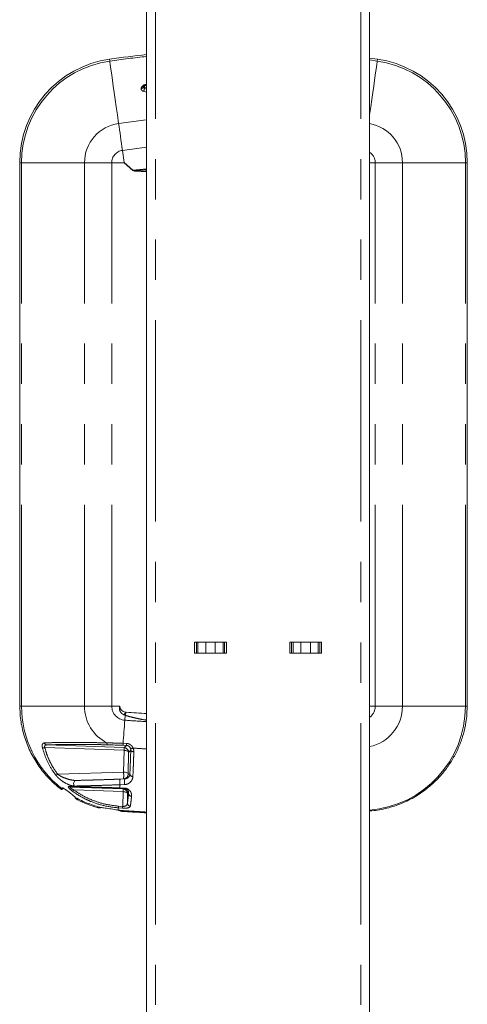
# Model space of a CAD drawing. Header units: millimetres. Extents: x 2 to 601, y 5 to 415.
# Tile 40 of 144: x 83 to 97, y 36 to 67. Entities that reach past the tile are written whole.
import ezdxf

# ---------------------------------------------------------------- set-up
doc = ezdxf.new("R2010")
doc.units = ezdxf.units.MM
doc.linetypes.add('PHANTOM', pattern=[12.7, 6.35, -1.27, 1.27, -1.27, 1.27, -1.27])

msp = doc.modelspace()

# ---------------------------------------------------------------- linework, layer by layer
at = {"color": 7, "linetype": 'Continuous', "lineweight": 15}
for p, q in [((87.083, 25.8625), (87.083, 114.7125)), ((94.113, 25.8625), (94.113, 114.7125)), ((94.3637, 65.8425), (94.113, 65.8771)), ((83.0796, 62.5782), (83.0796, 45.7065)), ((83.0797, 62.5782), (83.0796, 62.5782)), ((97.1964, 62.5782), (97.1965, 62.5782)), ((97.1965, 45.7065), (97.1965, 62.5782)), ((88.5948, 47.4625), (88.6522, 47.4625)), ((88.6522, 47.4625), (88.7002, 47.4625)), ((88.7002, 47.4625), (88.9491, 47.4625)), ((89.247, 47.4625), (88.9491, 47.4625)), ((89.247, 47.4625), (89.4959, 47.4625)), ((89.5438, 47.4625), (89.4959, 47.4625)), ((89.5438, 47.4625), (89.6013, 47.4625)), ((91.6522, 47.4625), (91.5948, 47.4625)), ((91.6522, 47.4625), (91.7002, 47.4625)), ((91.9491, 47.4625), (91.7002, 47.4625)), ((91.9491, 47.4625), (92.247, 47.4625)), ((92.4959, 47.4625), (92.247, 47.4625)), ((92.5438, 47.4625), (92.4959, 47.4625)), ((92.6013, 47.4625), (92.5438, 47.4625)), ((88.6522, 47.1125), (88.5948, 47.1125)), ((88.6522, 47.1125), (88.7002, 47.1125)), ((88.9491, 47.1125), (88.7002, 47.1125)), ((89.247, 47.1125), (88.9491, 47.1125)), ((89.4959, 47.1125), (89.247, 47.1125)), ((89.5438, 47.1125), (89.4959, 47.1125)), ((89.6013, 47.1125), (89.5438, 47.1125)), ((91.5948, 47.1125), (91.6522, 47.1125)), ((91.6522, 47.1125), (91.7002, 47.1125)), ((91.7002, 47.1125), (91.9491, 47.1125)), ((91.9491, 47.1125), (92.247, 47.1125)), ((92.247, 47.1125), (92.4959, 47.1125)), ((92.5438, 47.1125), (92.4959, 47.1125)), ((92.5438, 47.1125), (92.6013, 47.1125)), ((83.0797, 45.7065), (83.0796, 45.7065)), ((97.1964, 45.7065), (97.1965, 45.7065)), ((83.0803, 45.4445), (83.0922, 45.1847)), ((97.1839, 45.1847), (97.1958, 45.4445)), ((86.413, 45.2562), (86.4388, 45.2543)), ((86.1774, 42.1652), (86.1808, 42.1649))]:
    msp.add_line(p, q, dxfattribs=at)
at = {"color": 7, "linetype": 'PHANTOM', "lineweight": 0}
for p, q in [((87.358, 25.8625), (87.358, 114.7125)), ((93.838, 25.8625), (93.838, 114.7125)), ((85.9124, 65.8425), (85.9206, 65.7847)), ((94.113, 65.8182), (94.3555, 65.7847)), ((94.3637, 65.8425), (94.3555, 65.7847)), ((86.9851, 64.9824), (86.9916, 64.9863)), ((87.0133, 64.9204), (87.083, 64.9025)), ((87.0239, 64.9552), (87.083, 64.9399)), ((87.082, 65.0084), (87.083, 65.0098)), ((87.083, 64.8038), (86.9851, 64.8291)), ((86.3214, 62.9682), (87.083, 63.0655)), ((86.3214, 62.9682), (86.3761, 62.5834)), ((83.0797, 62.5782), (83.138, 62.5782)), ((83.0797, 62.5782), (83.0797, 45.7065)), ((83.138, 62.5782), (85.1244, 62.5782)), ((83.138, 45.4445), (83.138, 62.5782)), ((85.1244, 62.5782), (85.983, 62.5782)), ((85.1244, 45.4445), (85.1244, 62.5782)), ((85.983, 45.4445), (85.983, 62.5782)), ((85.983, 62.5782), (86.3716, 62.5782)), ((86.6484, 62.3369), (86.3716, 62.5782)), ((86.3761, 62.5834), (86.6529, 62.3421)), ((94.2931, 62.5782), (94.113, 62.5782)), ((94.2931, 45.4445), (94.2931, 62.5782)), ((95.1517, 62.5782), (94.2931, 62.5782)), ((95.1517, 45.4445), (95.1517, 62.5782)), ((97.138, 62.5782), (95.1517, 62.5782)), ((97.138, 45.4445), (97.138, 62.5782)), ((97.1964, 62.5782), (97.138, 62.5782)), ((97.1964, 45.7065), (97.1964, 62.5782)), ((86.6529, 62.3421), (87.083, 62.3901)), ((88.5948, 47.1125), (88.5948, 47.4625)), ((88.6522, 47.4625), (88.6522, 47.1125)), ((88.7002, 47.1125), (88.7002, 47.4625)), ((88.9491, 47.4625), (88.9491, 47.1125)), ((89.247, 47.1125), (89.247, 47.4625)), ((89.4959, 47.4625), (89.4959, 47.1125)), ((89.5438, 47.1125), (89.5438, 47.4625)), ((89.6013, 47.4625), (89.6013, 47.1125)), ((91.5948, 47.4625), (91.5948, 47.1125)), ((91.6522, 47.1125), (91.6522, 47.4625)), ((91.7002, 47.4625), (91.7002, 47.1125)), ((91.9491, 47.1125), (91.9491, 47.4625)), ((92.247, 47.4625), (92.247, 47.1125)), ((92.4959, 47.1125), (92.4959, 47.4625)), ((92.5438, 47.4625), (92.5438, 47.1125)), ((92.6013, 47.1125), (92.6013, 47.4625)), ((83.138, 45.4445), (83.0803, 45.4445)), ((85.1244, 45.4445), (83.138, 45.4445)), ((85.983, 45.4445), (85.1244, 45.4445)), ((86.238, 45.4445), (85.983, 45.4445)), ((94.2931, 45.4445), (94.113, 45.4445)), ((95.1517, 45.4445), (94.2931, 45.4445)), ((97.138, 45.4445), (95.1517, 45.4445)), ((97.1958, 45.4445), (97.138, 45.4445)), ((86.4058, 45.1575), (86.3826, 45.1659)), ((86.4058, 45.1575), (86.3943, 45.0018)), ((86.4388, 45.2543), (86.4058, 45.1575)), ((86.3717, 44.0516), (83.8732, 44.1359)), ((83.9324, 44.2203), (86.3717, 44.1379)), ((86.4443, 44.208), (86.3401, 44.2115)), ((86.3408, 44.2732), (86.4451, 44.2699)), ((86.3717, 44.1379), (86.4443, 44.208)), ((86.3549, 43.3666), (86.3717, 44.0516)), ((86.5162, 43.9882), (86.4995, 43.3032)), ((86.5828, 44.0524), (86.5162, 43.9882)), ((84.2813, 43.2952), (86.3549, 43.3666)), ((86.3549, 43.1533), (84.8539, 43.1016)), ((86.3938, 43.1482), (86.3549, 43.1533)), ((86.4995, 43.3032), (86.5538, 43.2961)), ((84.6948, 42.8919), (86.3398, 42.8348)), ((86.2375, 42.8661), (86.3845, 42.8612)), ((86.3867, 42.841), (86.2399, 42.846)), ((86.3919, 42.9716), (86.2448, 42.9662)), ((86.247, 43.1433), (86.3938, 43.1482)), ((86.3398, 42.8348), (86.3867, 42.841)), ((86.3398, 42.7483), (84.7888, 42.8021)), ((84.8333, 42.5685), (84.8337, 42.5673)), ((86.3284, 42.2836), (86.3398, 42.7483)), ((86.4843, 42.6849), (86.4771, 42.3881)), ((86.513, 42.6887), (86.4843, 42.6849)), ((86.325, 42.2285), (86.1913, 42.238)), ((86.195, 42.293), (86.3284, 42.2836)), ((86.1808, 42.1649), (86.1859, 42.1639)), ((86.1823, 42.1643), (86.1859, 42.1639)), ((86.1859, 42.1645), (86.1859, 42.1639)), ((86.2654, 42.1379), (86.2662, 42.1363))]:
    msp.add_line(p, q, dxfattribs=at)
at = {"color": 7, "linetype": 'PHANTOM', "lineweight": 0, "flags": 128}
for points in [[(85.9206, 65.7847), (85.9262, 65.7454), (85.9354, 65.6805), (85.9482, 65.5907), (85.9645, 65.4764), (85.9841, 65.3386), (86.0069, 65.1783), (86.0328, 64.9965), (86.0615, 64.7947), (86.0928, 64.5744), (86.1266, 64.337), (86.1625, 64.0843), (86.2004, 63.8182)], [(94.3555, 65.7847), (94.3499, 65.7454), (94.3407, 65.6805), (94.3279, 65.5907), (94.3116, 65.4764), (94.292, 65.3386), (94.2692, 65.1783), (94.2433, 64.9965), (94.2146, 64.7947), (94.1833, 64.5744), (94.1495, 64.337), (94.1135, 64.0843), (94.113, 64.0809)], [(86.2004, 63.8182), (87.0714, 63.9282), (87.083, 63.9295)], [(86.2004, 63.8182), (86.2147, 63.7181), (86.2292, 63.6156), (86.2441, 63.511), (86.2592, 63.4047), (86.2746, 63.2969), (86.2901, 63.188), (86.3057, 63.0783), (86.3214, 62.9682)], [(86.3826, 45.1659), (86.3864, 45.1772), (86.3902, 45.1885), (86.394, 45.1998), (86.3978, 45.2111), (86.4016, 45.2224), (86.4054, 45.2336), (86.4092, 45.2449), (86.413, 45.2562)], [(86.3943, 45.0018), (86.3875, 44.9083), (86.3806, 44.8151), (86.3738, 44.7224), (86.3671, 44.6304), (86.3604, 44.5393), (86.3538, 44.4493), (86.3472, 44.3605), (86.3408, 44.2732)], [(86.5162, 43.9882), (86.5123, 44), (86.5034, 44.0113), (86.4897, 44.0219), (86.4718, 44.0313), (86.4503, 44.0392), (86.4258, 44.0453), (86.3993, 44.0495), (86.3717, 44.0516)], [(86.5828, 44.0524), (86.5854, 44.0436), (86.5914, 44.035), (86.6005, 44.0271), (86.6125, 44.02), (86.6269, 44.0141), (86.6433, 44.0095), (86.661, 44.0064), (86.6795, 44.0049)], [(86.4995, 43.3032), (86.4956, 43.315), (86.4866, 43.3263), (86.473, 43.3369), (86.4551, 43.3463), (86.4335, 43.3542), (86.409, 43.3604), (86.3825, 43.3645), (86.3549, 43.3666)], [(84.3883, 42.8273), (84.391, 42.8318), (84.402, 42.8498), (84.4032, 42.8519)], [(84.808, 42.9248), (84.7921, 42.9472), (84.7821, 42.9746), (84.7789, 43.0045), (84.7829, 43.0341), (84.7935, 43.0608), (84.81, 43.0821), (84.8308, 43.0961), (84.8539, 43.1016)], [(86.2448, 42.9662), (86.2439, 42.9534), (86.243, 42.9407), (86.242, 42.928), (86.2411, 42.9155), (86.2402, 42.903), (86.2393, 42.8906), (86.2384, 42.8783), (86.2375, 42.8661)], [(86.3398, 42.7483), (86.3674, 42.7462), (86.3939, 42.742), (86.4184, 42.7359), (86.4399, 42.728), (86.4578, 42.7186), (86.4715, 42.708), (86.4804, 42.6967), (86.4843, 42.6849)], [(85.5975, 42.2379), (85.6002, 42.2426), (85.601, 42.244)], [(86.1913, 42.238), (86.1904, 42.2253), (86.1896, 42.2137), (86.1888, 42.203), (86.1881, 42.1933), (86.1874, 42.1846), (86.1869, 42.1769), (86.1864, 42.1702), (86.1859, 42.1645)], [(86.1859, 42.1645), (86.1853, 42.1645), (86.1847, 42.1646), (86.184, 42.1646), (86.1834, 42.1647), (86.1827, 42.1647), (86.1821, 42.1648), (86.1814, 42.1648), (86.1808, 42.1649)]]:
    msp.add_lwpolyline(points, dxfattribs=at)
at = {"color": 7, "linetype": 'Continuous', "lineweight": 15, "flags": 128}
msp.add_lwpolyline([(84.4323, 42.8353), (84.4428, 42.8525), (84.4473, 42.8599)], dxfattribs=at)
at = {"color": 7, "linetype": 'Continuous', "lineweight": 15}
for centre, radius, start, end in [((86.3768, 62.5782), 3.2971, 98.09811, 180), ((90.138, 36.1445), 29.9971, 95.84531, 98.09811), ((93.8992, 62.5782), 3.2971, 0, 81.90189), ((86.4268, 45.4445), 0.1888, 180, 265.79936), ((90.038, 94.612), 49.4888, 265.82928, 266.57681), ((85.6051, 42.2669), 0.0299, 255.28081, 329.71492)]:
    msp.add_arc(centre, radius, start, end, dxfattribs=at)
at = {"color": 7, "linetype": 'PHANTOM', "lineweight": 0}
for centre, radius, start, end in [((90.138, 36.1445), 29.9388, 95.85674, 98.09811), ((86.3768, 62.5782), 3.2388, 98.09811, 180), ((93.8992, 62.5782), 3.2388, 0, 81.90189), ((86.9146, 64.9905), 0.0717, 265.0815, 336.47034), ((86.949, 65.024), 0.0551, 248.30387, 311.00343), ((86.8064, 64.9343), 0.2074, 329.51882, 356.1791), ((87.0026, 64.9704), 0.0193, 63.05504, 124.68553), ((87.0892, 64.9164), 0.076, 149.28148, 176.97599), ((86.3768, 62.5782), 1.2525, 98.09811, 180), ((93.8992, 62.5782), 1.2525, 0, 80.17108), ((86.3768, 62.5782), 0.3939, 98.09811, 180), ((93.8992, 62.5782), 0.3939, 0, 57.12307), ((91.348, 58.2258), 6.244, 138.75797, 138.82128), ((86.4268, 45.4445), 3.2888, 180, 232.0264), ((86.4268, 45.4445), 1.3025, 180, 242.78811), ((86.4268, 45.4445), 0.4439, 180, 265.79936), ((93.8492, 45.4445), 0.4439, 306.46512, 0), ((93.8492, 45.4445), 1.3025, 281.68563, 0), ((93.8492, 45.4445), 3.2888, 274.60088, 0), ((90.038, 94.612), 49.7439, 265.79936, 266.59438), ((83.8388, 44.2776), 0.1458, 252.98884, 283.62302), ((83.9428, 44.309), 0.0893, 195.92096, 263.2918), ((85.916, 44.2773), 0.0852, 174.06764, 217.13853), ((87.271, 44.232), 0.9311, 177.45873, 181.25657), ((86.366, 43.9877), 0.1503, 0.17623, 87.82099), ((85.4654, 44.0947), 0.9073, 357.27264, 2.72736), ((87.4377, 44.2263), 0.9936, 177.48837, 181.05862), ((86.6132, 44.1965), 0.0856, 239.86788, 300.40521), ((90.038, 94.612), 50.6025, 266.16831, 266.65223), ((84.2063, 43.3983), 0.1275, 275.07453, 306.05516), ((85.265, 43.26), 1.0951, 354.4125, 5.5875), ((86.3495, 43.3032), 0.15, 272.06657, 0.01253), ((86.6427, 43.3184), 0.0917, 194.09025, 273.99618), ((84.4217, 42.8755), 0.03, 231.97227, 326.69417), ((84.4285, 42.8911), 0.0302, 232.26884, 287.23836), ((84.6989, 42.9686), 0.0768, 224.45422, 266.98109), ((86.6183, 43.0502), 0.3828, 165.92794, 192.66643), ((86.2903, 42.8622), 0.053, 175.75159, 197.74618), ((86.78, 43.0557), 0.3971, 166.52978, 192.2229), ((86.442, 42.857), 0.0576, 175.8704, 196.20609), ((84.4067, 42.8509), 0.03, 232.02452, 328.4741), ((84.6838, 42.8811), 0.1314, 295.82847, 323.02869), ((84.8474, 42.5945), 0.0296, 199.24767, 241.57519), ((84.8478, 42.5933), 0.0296, 199.71592, 241.57845), ((84.8611, 42.5565), 0.0296, 199.67922, 242.06699), ((86.4268, 45.4445), 3.2888, 241.02617, 256.49982), ((86.3344, 42.6849), 0.15, 359.98886, 87.93204), ((85.5359, 42.7915), 0.805, 356.91846, 3.08154), ((86.6087, 42.6983), 0.0962, 185.76447, 269.09705), ((85.6086, 42.273), 0.03, 255.35485, 299.59762), ((90.6775, 41.9677), 4.4943, 175.84914, 176.55281), ((89.8388, 42.0388), 3.519, 176.01041, 176.9091), ((86.5762, 42.3921), 0.0992, 182.29407, 266.76739), ((90.038, 94.612), 52.5888, 265.79936, 266.77882), ((86.2674, 42.1676), 0.0298, 206.58448, 266.21586), ((86.2682, 42.1661), 0.0299, 225.67694, 266.19769)]:
    msp.add_arc(centre, radius, start, end, dxfattribs=at)
at = {"color": 7, "linetype": 'Continuous', "lineweight": 15}
for centre, start_param, end_param in [((83.5145, 45.7065), 1.5707963, 1.6235449), ((96.7616, 45.7065), 4.6596404, 4.712389)]:
    msp.add_ellipse(centre, major_axis=(0, 4.97), ratio=0.0874887, start_param=start_param, end_param=end_param, dxfattribs=at)
at = {"color": 7, "linetype": 'PHANTOM', "lineweight": 0}
for points, knots in [([(86.9085, 64.9191), (86.9089, 64.9225), (86.911, 64.9409), (86.9207, 64.9584), (86.9286, 64.9728)], [0, 0, 0, 0, 0.1839583, 1, 1, 1, 1]), ([(86.9851, 64.8291), (86.9797, 64.8308), (86.9601, 64.837), (86.9324, 64.8552), (86.9102, 64.8853), (86.909, 64.9079), (86.9085, 64.9191)], [0, 0, 0, 0, 0.1123793, 0.4067317, 0.7042208, 1, 1, 1, 1]), ([(86.9286, 64.9728), (86.9395, 64.9857), (86.9587, 65.0086), (86.9991, 65.0321), (87.0397, 65.0433), (87.0685, 65.0463), (87.0822, 65.0436), (87.083, 65.0435)], [0, 0, 0, 0, 0.32603702, 0.57667104, 0.77279905, 0.98598267, 1, 1, 1, 1]), ([(86.9851, 64.9824), (86.9828, 64.9768), (86.98, 64.9699), (86.9803, 64.9632), (86.9803, 64.9619)], [0, 0, 0, 0, 0.8083946, 1, 1, 1, 1]), ([(86.9803, 64.9619), (86.9804, 64.9627), (86.9808, 64.9651), (86.9828, 64.9727), (86.9866, 64.9803), (86.9909, 64.9854), (86.9916, 64.9863)], [0, 0, 0, 0, 0.0876935, 0.2710709, 0.8808758, 1, 1, 1, 1]), ([(86.9803, 64.9619), (86.9806, 64.9565), (86.9812, 64.9457), (86.9911, 64.9319), (87.0031, 64.9238), (87.0112, 64.9211), (87.0133, 64.9204)], [0, 0, 0, 0, 0.3149958, 0.6247715, 0.9020768, 1, 1, 1, 1]), ([(87.083, 65.0212), (87.0785, 65.0223), (87.0697, 65.0247), (87.056, 65.0246), (87.0424, 65.0228), (87.0331, 65.0202), (87.0184, 65.0142), (87, 65.0023), (86.9907, 64.9898), (86.9851, 64.9824)], [0, 0, 0, 0, 0.1197139, 0.2332978, 0.284628, 0.4066772, 0.43954, 0.6650334, 1, 1, 1, 1]), ([(87.0113, 64.9876), (87.0099, 64.9853), (87.0069, 64.9803), (87.0072, 64.9718), (87.0107, 64.964), (87.0165, 64.9581), (87.0217, 64.9561), (87.0239, 64.9552)], [0, 0, 0, 0, 0.1911064, 0.4240554, 0.6615841, 0.852481, 1, 1, 1, 1]), ([(87.082, 65.0084), (87.0769, 65.0096), (87.0667, 65.0121), (87.05, 65.0111), (87.0337, 65.0059), (87.0206, 64.9976), (87.0141, 64.9906), (87.0113, 64.9876)], [0, 0, 0, 0, 0.19870394, 0.39821961, 0.58364746, 0.82175345, 1, 1, 1, 1]), ([(87.083, 62.3076), (87.0696, 62.3072), (86.9555, 62.3037), (86.8185, 62.3089), (86.6825, 62.318), (86.6543, 62.3336), (86.6484, 62.3369)], [0, 0, 0, 0, 0.0922077, 0.7803341, 0.9539591, 1, 1, 1, 1]), ([(86.6529, 62.3421), (86.6586, 62.3408), (86.6883, 62.3343), (86.8195, 62.34), (86.9564, 62.3457), (87.0695, 62.3534), (87.083, 62.3543)], [0, 0, 0, 0, 0.0406514, 0.2110007, 0.9054686, 1, 1, 1, 1]), ([(86.3826, 45.1659), (86.3594, 45.1763), (86.3185, 45.1948), (86.2708, 45.2418), (86.2361, 45.2988), (86.2207, 45.3686), (86.2282, 45.4177), (86.2367, 45.4411), (86.2374, 45.4428), (86.238, 45.4445)], [0, 0, 0, 0, 0.2172159, 0.3832347, 0.5678014, 0.7859408, 0.9844727, 0.984582, 1, 1, 1, 1]), ([(87.083, 45.0008), (87.0118, 45.0135), (86.8664, 45.0394), (86.6726, 45.0825), (86.5178, 45.1217), (86.4376, 45.1473), (86.4058, 45.1575)], [0, 0, 0, 0, 0.311895, 0.6368279, 0.8559977, 1, 1, 1, 1]), ([(83.7962, 44.1382), (83.7925, 44.1576), (83.7852, 44.1962), (83.7928, 44.2413), (83.8148, 44.2759), (83.8413, 44.2813), (83.857, 44.2845)], [0, 0, 0, 0, 0.2270697, 0.454166, 0.6786924, 1, 1, 1, 1]), ([(84.2175, 43.2712), (84.1804, 43.322), (84.066, 43.4786), (83.909, 43.7654), (83.8341, 44.0129), (83.7962, 44.1382)], [0, 0, 0, 0, 0.1916121, 0.5907046, 1, 1, 1, 1]), ([(83.857, 44.2845), (83.9462, 44.2881), (84.1246, 44.2954), (84.435, 44.3006), (84.7516, 44.302), (85.0643, 44.3005), (85.3531, 44.2966), (85.6102, 44.2916), (85.7562, 44.288), (85.8312, 44.2861)], [0, 0, 0, 0, 0.19006251, 0.38011296, 0.52647457, 0.67331771, 0.81961502, 0.9073784, 1, 1, 1, 1]), ([(83.9324, 44.2203), (83.9173, 44.2188), (83.8926, 44.2165), (83.871, 44.198), (83.8653, 44.1807), (83.8649, 44.1633), (83.8677, 44.1496), (83.8722, 44.1384), (83.8732, 44.1359)], [0, 0, 0, 0, 0.3510115, 0.5740556, 0.7368322, 0.786323, 0.9525502, 1, 1, 1, 1]), ([(83.8732, 44.1359), (83.8936, 44.0628), (83.9344, 43.9166), (84.026, 43.7022), (84.1386, 43.4926), (84.2337, 43.361), (84.2813, 43.2952)], [0, 0, 0, 0, 0.245152, 0.4903039, 0.7451536, 1, 1, 1, 1]), ([(85.8481, 44.2258), (85.7073, 44.2288), (85.4818, 44.2336), (85.1891, 44.2369), (84.9566, 44.2383), (84.734, 44.2382), (84.4755, 44.2363), (84.1933, 44.2313), (84.02, 44.224), (83.9324, 44.2203)], [0, 0, 0, 0, 0.17980175, 0.28797046, 0.39614737, 0.50779854, 0.61945379, 0.80767834, 1, 1, 1, 1]), ([(85.8312, 44.2861), (85.8968, 44.2849), (86.065, 44.2817), (86.2363, 44.2764), (86.3408, 44.2732)], [0, 0, 0, 0, 0.3896859, 1, 1, 1, 1]), ([(86.5702, 44.1224), (86.5627, 44.1363), (86.548, 44.1633), (86.5096, 44.1927), (86.4775, 44.2038), (86.4569, 44.2072), (86.4492, 44.2077), (86.4443, 44.208)], [0, 0, 0, 0, 0.3283264, 0.6373636, 0.8671927, 0.9146343, 1, 1, 1, 1]), ([(86.4451, 44.2699), (86.4533, 44.2693), (86.488, 44.2671), (86.5496, 44.2465), (86.6172, 44.1947), (86.6433, 44.1468), (86.6565, 44.1226)], [0, 0, 0, 0, 0.0879139, 0.3730742, 0.684438, 1, 1, 1, 1]), ([(86.5828, 44.0524), (86.5822, 44.0713), (86.5814, 44.0947), (86.572, 44.1179), (86.5702, 44.1224)], [0, 0, 0, 0, 0.8035516, 1, 1, 1, 1]), ([(86.6565, 44.1226), (86.6597, 44.115), (86.6755, 44.0771), (86.6777, 44.0369), (86.6795, 44.0049)], [0, 0, 0, 0, 0.2013112, 1, 1, 1, 1]), ([(86.5538, 43.2961), (86.5593, 43.4117), (86.5703, 43.6451), (86.5786, 43.9158), (86.5828, 44.0524)], [0, 0, 0, 0, 0.4954495, 1, 1, 1, 1]), ([(86.6795, 44.0049), (86.6777, 43.9468), (86.6726, 43.7782), (86.6628, 43.5121), (86.6537, 43.3224), (86.6491, 43.227)], [0, 0, 0, 0, 0.2069764, 0.6012218, 1, 1, 1, 1]), ([(84.808, 42.9248), (84.7784, 42.9276), (84.6973, 42.9354), (84.5673, 42.9915), (84.4438, 43.065), (84.3483, 43.1358), (84.2702, 43.2071), (84.2307, 43.2552), (84.2175, 43.2712)], [0, 0, 0, 0, 0.1660344, 0.4549123, 0.6047609, 0.7543387, 0.9179236, 1, 1, 1, 1]), ([(84.2813, 43.2952), (84.2939, 43.2859), (84.3336, 43.2567), (84.4375, 43.2012), (84.5878, 43.1443), (84.7406, 43.1066), (84.8243, 43.1029), (84.8539, 43.1016)], [0, 0, 0, 0, 0.0736346, 0.2318433, 0.5376614, 0.8362804, 1, 1, 1, 1]), ([(86.6491, 43.227), (86.6477, 43.213), (86.6429, 43.1654), (86.6105, 43.0911), (86.5459, 43.0232), (86.4694, 42.9814), (86.4158, 42.9747), (86.3919, 42.9716)], [0, 0, 0, 0, 0.11771104, 0.39993396, 0.6699376, 0.85274879, 1, 1, 1, 1]), ([(84.3162, 42.8769), (84.3222, 42.8721), (84.337, 42.8602), (84.3583, 42.8445), (84.3753, 42.833), (84.3856, 42.8272), (84.3874, 42.8273), (84.3883, 42.8273)], [0, 0, 0, 0, 0.1853032, 0.4629144, 0.6786357, 0.8391572, 1, 1, 1, 1]), ([(84.4032, 42.8519), (84.4042, 42.8535), (84.4064, 42.8575), (84.4087, 42.8636), (84.41, 42.8672)], [0, 0, 0, 0, 0.3998407, 1, 1, 1, 1]), ([(84.41, 42.8672), (84.4121, 42.869), (84.4165, 42.8726), (84.4425, 42.8633), (84.4793, 42.8431), (84.5249, 42.8141), (84.5857, 42.7719), (84.6656, 42.7125), (84.7473, 42.6483), (84.8138, 42.5932), (84.8271, 42.5764), (84.8333, 42.5685)], [0, 0, 0, 0, 0.0788156, 0.1583099, 0.2260895, 0.2880288, 0.3779367, 0.5056822, 0.6765966, 0.8494826, 1, 1, 1, 1]), ([(84.7411, 42.7629), (84.7129, 42.7846), (84.6701, 42.8174), (84.6301, 42.8606), (84.6129, 42.888), (84.6124, 42.9059), (84.6245, 42.9141), (84.6379, 42.9146), (84.644, 42.9148)], [0, 0, 0, 0, 0.3219586, 0.4872789, 0.6273967, 0.7682357, 0.8923613, 1, 1, 1, 1]), ([(84.644, 42.9148), (84.7114, 42.9132), (84.8462, 42.91), (85.1042, 42.9028), (85.3968, 42.894), (85.6727, 42.8851), (85.9539, 42.8758), (86.1285, 42.8699), (86.2375, 42.8661)], [0, 0, 0, 0, 0.181578, 0.3631208, 0.5452527, 0.7273367, 0.8297294, 1, 1, 1, 1]), ([(84.6948, 42.8919), (84.6888, 42.8919), (84.6766, 42.8919), (84.6652, 42.8879), (84.6637, 42.8815), (84.6673, 42.8737), (84.6739, 42.8671), (84.6884, 42.8553), (84.723, 42.8329), (84.762, 42.8147), (84.7888, 42.8021)], [0, 0, 0, 0, 0.10604361, 0.21613567, 0.29529081, 0.33366203, 0.43646799, 0.45961271, 0.62863625, 1, 1, 1, 1]), ([(86.2399, 42.846), (86.1561, 42.8489), (85.9869, 42.8547), (85.7142, 42.8635), (85.4263, 42.8725), (85.1439, 42.8807), (84.8918, 42.8875), (84.7611, 42.8904), (84.6948, 42.8919)], [0, 0, 0, 0, 0.1349197, 0.2723795, 0.4516381, 0.6365332, 0.8157487, 1, 1, 1, 1]), ([(86.2448, 42.9662), (86.1195, 42.9621), (85.8646, 42.9538), (85.517, 42.9433), (85.2055, 42.9346), (84.9743, 42.9286), (84.8524, 42.9258), (84.808, 42.9248)], [0, 0, 0, 0, 0.2244844, 0.4566414, 0.6644585, 0.8776926, 1, 1, 1, 1]), ([(84.8539, 43.1016), (84.897, 43.1027), (85.0133, 43.1055), (85.2371, 43.1116), (85.5352, 43.1203), (85.8743, 43.1308), (86.1214, 43.1391), (86.247, 43.1433)], [0, 0, 0, 0, 0.1224498, 0.3304192, 0.5437119, 0.7680723, 1, 1, 1, 1]), ([(86.3845, 42.8612), (86.3876, 42.8611), (86.4099, 42.86), (86.4515, 42.8516), (86.5064, 42.8256), (86.5509, 42.7869), (86.5877, 42.7323), (86.6089, 42.6688), (86.6078, 42.6244), (86.6072, 42.6022)], [0, 0, 0, 0, 0.0165133, 0.1210331, 0.2255324, 0.3771174, 0.528703, 0.7639159, 1, 1, 1, 1]), ([(86.513, 42.6887), (86.5142, 42.7149), (86.5158, 42.749), (86.4856, 42.7962), (86.461, 42.8188), (86.4315, 42.8332), (86.4085, 42.839), (86.3949, 42.8406), (86.3885, 42.8409), (86.3867, 42.841)], [0, 0, 0, 0, 0.5185847, 0.6748592, 0.8188219, 0.9068558, 0.956094, 0.9874391, 1, 1, 1, 1]), ([(86.1913, 42.238), (86.0474, 42.2547), (85.7553, 42.2885), (85.4122, 42.3995), (85.0663, 42.5495), (84.8764, 42.6741), (84.7411, 42.7629)], [0, 0, 0, 0, 0.2752443, 0.5584837, 0.685432, 1, 1, 1, 1]), ([(84.7888, 42.8021), (84.879, 42.7412), (85.0611, 42.6183), (85.3894, 42.4662), (85.7681, 42.3431), (86.0514, 42.3099), (86.195, 42.293)], [0, 0, 0, 0, 0.21886, 0.441631, 0.7168168, 1, 1, 1, 1]), ([(84.8337, 42.5673), (84.8346, 42.5648), (84.8391, 42.5524), (84.8436, 42.5402), (84.8472, 42.5304)], [0, 0, 0, 0, 0.2010178, 1, 1, 1, 1]), ([(84.8472, 42.5304), (84.8473, 42.5302), (84.8479, 42.5289), (84.8534, 42.5242), (84.8689, 42.5139), (84.8912, 42.5008), (84.9083, 42.4919), (84.9168, 42.4875)], [0, 0, 0, 0, 0.0417701, 0.2541799, 0.4929898, 0.7464913, 1, 1, 1, 1]), ([(86.4771, 42.3881), (86.4832, 42.4287), (86.4957, 42.5103), (86.5072, 42.629), (86.513, 42.6887)], [0, 0, 0, 0, 0.4970948, 1, 1, 1, 1]), ([(86.6072, 42.6022), (86.6042, 42.5698), (86.5925, 42.4449), (86.5799, 42.3577), (86.5706, 42.293)], [0, 0, 0, 0, 0.25899158, 1, 1, 1, 1]), ([(85.5264, 42.251), (85.5313, 42.2496), (85.5442, 42.2461), (85.5637, 42.2415), (85.5816, 42.2382), (85.5942, 42.2367), (85.5964, 42.2375), (85.5975, 42.2379)], [0, 0, 0, 0, 0.1411951, 0.3651224, 0.5800691, 0.7901626, 1, 1, 1, 1]), ([(85.601, 42.244), (85.6061, 42.2465), (85.6141, 42.2504), (85.6471, 42.2475), (85.6591, 42.2465)], [0, 0, 0, 0, 0.6352293, 1, 1, 1, 1]), ([(86.5706, 42.293), (86.5665, 42.2826), (86.5582, 42.2616), (86.5152, 42.241), (86.4577, 42.2297), (86.395, 42.2253), (86.3483, 42.2274), (86.325, 42.2285)], [0, 0, 0, 0, 0.2518906, 0.506061, 0.6773758, 0.8389674, 1, 1, 1, 1]), ([(86.3284, 42.2836), (86.3402, 42.2831), (86.3543, 42.2824), (86.3811, 42.2854), (86.4094, 42.2927), (86.444, 42.3132), (86.4694, 42.3452), (86.4745, 42.3736), (86.4771, 42.3881)], [0, 0, 0, 0, 0.1162428, 0.1391845, 0.2857645, 0.4531481, 0.7206726, 1, 1, 1, 1]), ([(86.1859, 42.1639), (86.2102, 42.1585), (86.2529, 42.1491), (86.2617, 42.1413), (86.2654, 42.1379)], [0, 0, 0, 0, 0.5707997, 1, 1, 1, 1])]:
    msp.add_open_spline(points, degree=3, knots=knots, dxfattribs=at)
at = {"color": 7, "linetype": 'Continuous', "lineweight": 15}
for points, knots in [([(86.9916, 64.9863), (86.9956, 64.9905), (87.0053, 65.0006), (87.0242, 65.012), (87.0472, 65.019), (87.0672, 65.0207), (87.0789, 65.0182), (87.083, 65.0173)], [0, 0, 0, 0, 0.1844505, 0.4416281, 0.6499144, 0.875831, 1, 1, 1, 1]), ([(86.3716, 62.5782), (86.3718, 62.5786), (86.3722, 62.5796), (86.3733, 62.5813), (86.3748, 62.5826), (86.3758, 62.5832), (86.3761, 62.5834)], [0, 0, 0, 0, 0.1580426, 0.5000855, 0.8420885, 1, 1, 1, 1]), ([(83.0922, 45.1847), (83.094, 45.1649), (83.1032, 45.0658), (83.14, 44.8074), (83.2394, 44.4162), (83.4249, 43.9671), (83.6749, 43.5507), (83.9708, 43.1803), (84.2044, 42.9752), (84.3162, 42.8769)], [0, 0, 0, 0, 0.0222857, 0.1114828, 0.2920947, 0.4727034, 0.6533319, 0.8339579, 1, 1, 1, 1]), ([(94.113, 42.138), (94.1171, 42.1383), (94.201, 42.1444), (94.4456, 42.1747), (94.8409, 42.2656), (95.2954, 42.4429), (95.7188, 42.6846), (96.0739, 42.9612), (96.3636, 43.2552), (96.5959, 43.5502), (96.7945, 43.8694), (96.9555, 44.2097), (97.0773, 44.5661), (97.152, 44.8933), (97.1748, 45.1012), (97.1839, 45.1847)], [0, 0, 0, 0, 0.0025787, 0.0535379, 0.1567584, 0.2599798, 0.3631904, 0.4664025, 0.5461053, 0.6260601, 0.7057645, 0.7858614, 0.8662121, 0.9463103, 1, 1, 1, 1]), ([(86.3401, 44.2115), (86.2578, 44.2142), (86.0925, 44.2197), (85.9298, 44.2238), (85.8481, 44.2258)], [0, 0, 0, 0, 0.4976435, 1, 1, 1, 1]), ([(86.3938, 43.1482), (86.4044, 43.1492), (86.4196, 43.1506), (86.4499, 43.159), (86.4894, 43.1788), (86.5281, 43.2179), (86.5489, 43.2602), (86.5527, 43.2879), (86.5538, 43.2961)], [0, 0, 0, 0, 0.0888246, 0.1262452, 0.3010797, 0.5791771, 0.8767916, 1, 1, 1, 1]), ([(84.3163, 42.8768), (84.32, 42.8738), (84.3343, 42.8621), (84.3585, 42.8438), (84.3818, 42.8289), (84.393, 42.8221), (84.4069, 42.8202), (84.4163, 42.8218), (84.4255, 42.8265), (84.4297, 42.8321), (84.4318, 42.8348)], [0, 0, 0, 0, 0.0885521, 0.3446961, 0.584167, 0.7556368, 0.8103556, 0.8698517, 0.9366914, 1, 1, 1, 1]), ([(84.4338, 42.8638), (84.4343, 42.8637), (84.4354, 42.8635), (84.4474, 42.8592), (84.4699, 42.8477), (84.5048, 42.8266), (84.548, 42.7976), (84.5838, 42.7724), (84.6031, 42.758), (84.607, 42.7551)], [0, 0, 0, 0, 0.0766741, 0.1901641, 0.3448673, 0.5153408, 0.7129645, 0.9429177, 1, 1, 1, 1]), ([(84.607, 42.7551), (84.6215, 42.7444), (84.6571, 42.718), (84.7095, 42.6774), (84.7599, 42.637), (84.797, 42.6052), (84.8153, 42.5886), (84.8215, 42.5804), (84.8208, 42.5816), (84.8208, 42.5818)], [0, 0, 0, 0, 0.1330989, 0.3268792, 0.5419243, 0.7403771, 0.8981501, 0.9874506, 1, 1, 1, 1]), ([(84.82, 42.5833), (84.823, 42.5747), (84.8275, 42.5623), (84.8319, 42.5502), (84.8332, 42.5466)], [0, 0, 0, 0, 0.700001, 1, 1, 1, 1]), ([(84.8333, 42.5466), (84.8333, 42.5464), (84.8339, 42.5438), (84.8364, 42.5399), (84.84, 42.535), (84.845, 42.5303), (84.854, 42.5233), (84.8728, 42.5112), (84.9008, 42.4954), (84.9202, 42.4858), (84.9293, 42.4812)], [0, 0, 0, 0, 0.0053143, 0.0581373, 0.1092813, 0.1711877, 0.3000631, 0.5401727, 0.7827839, 1, 1, 1, 1]), ([(84.8333, 42.5466), (84.8333, 42.5464), (84.8339, 42.5438), (84.8364, 42.5399), (84.84, 42.535), (84.845, 42.5303), (84.854, 42.5233), (84.8728, 42.5112), (84.9008, 42.4954), (84.9202, 42.4858), (84.9293, 42.4812)], [0, 0, 0, 0, 0.0053143, 0.0581373, 0.1092813, 0.1711877, 0.3000631, 0.5401727, 0.7827839, 1, 1, 1, 1]), ([(84.9168, 42.4875), (85.015, 42.4409), (85.2123, 42.3471), (85.4213, 42.2831), (85.5264, 42.251)], [0, 0, 0, 0, 0.4975847, 1, 1, 1, 1]), ([(85.5266, 42.2508), (85.5298, 42.2499), (85.543, 42.2462), (85.5658, 42.2408), (85.5889, 42.2368), (85.6004, 42.2355), (85.6113, 42.237), (85.6195, 42.2399), (85.6241, 42.2439), (85.6265, 42.246)], [0, 0, 0, 0, 0.0772955, 0.3191662, 0.5667297, 0.7793383, 0.8526407, 0.9239366, 1, 1, 1, 1]), ([(85.6225, 42.2473), (85.6226, 42.2473), (85.6227, 42.2474), (85.6377, 42.248), (85.6551, 42.2469), (85.6726, 42.2447), (85.6739, 42.2445)], [0, 0, 0, 0, 0.14296979, 0.49976291, 0.96080119, 1, 1, 1, 1]), ([(85.6591, 42.2465), (85.6806, 42.2442), (85.7238, 42.2394), (85.8172, 42.2265), (85.918, 42.2109), (86.018, 42.1943), (86.1105, 42.178), (86.1574, 42.1692), (86.1808, 42.1649)], [0, 0, 0, 0, 0.16880768, 0.33811075, 0.49875529, 0.65852494, 0.82951393, 1, 1, 1, 1]), ([(86.1774, 42.1652), (86.1786, 42.165), (86.1803, 42.1646), (86.1819, 42.1643), (86.1823, 42.1642)], [0, 0, 0, 0, 0.7004278, 1, 1, 1, 1]), ([(86.1821, 42.1642), (86.1832, 42.164), (86.2026, 42.1605), (86.226, 42.1549), (86.2454, 42.1477), (86.2456, 42.1476), (86.2457, 42.1475)], [0, 0, 0, 0, 0.0268642, 0.4753326, 0.8437375, 1, 1, 1, 1]), ([(86.2464, 42.1459), (86.2472, 42.145), (86.2494, 42.1423), (86.254, 42.1394), (86.2594, 42.1367), (86.2688, 42.1336), (86.2837, 42.1308), (86.3107, 42.1274), (86.3316, 42.1256), (86.3422, 42.125), (86.3431, 42.125)], [0, 0, 0, 0, 0.0293629, 0.089777, 0.1514589, 0.2405693, 0.509332, 0.7395422, 0.9775638, 1, 1, 1, 1]), ([(86.2662, 42.1363), (86.2674, 42.1355), (86.2696, 42.134), (86.2826, 42.1313), (86.301, 42.1287), (86.32, 42.1267), (86.332, 42.1258), (86.3361, 42.1255)], [0, 0, 0, 0, 0.220645, 0.4413201, 0.6620489, 0.8829607, 1, 1, 1, 1]), ([(86.3361, 42.1255), (86.3851, 42.1221), (86.634, 42.1048), (86.883, 42.0912), (87.083, 42.0803)], [0, 0, 0, 0, 0.1969323, 1, 1, 1, 1])]:
    msp.add_open_spline(points, degree=3, knots=knots, dxfattribs=at)

doc.saveas('drawing.dxf')
